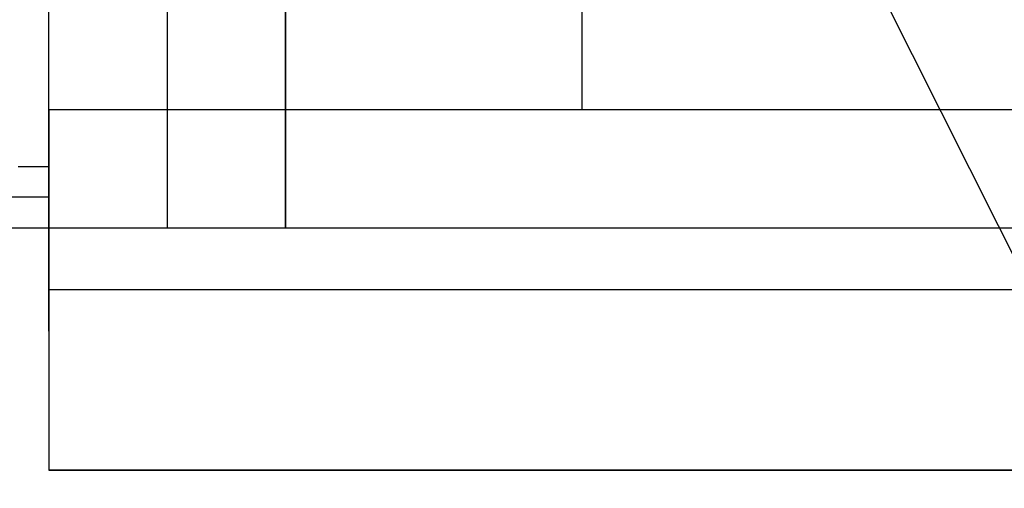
# Model space of a CAD drawing. Header units: millimetres. Extents: x 6239 to 7218, y -13987 to -13139.
# Tile 146 of 256: x 6715.23 to 6723.55, y -13432.06 to -13428.1. Entities that reach past the tile are written whole.
import ezdxf

# ---------------------------------------------------------------- set-up
doc = ezdxf.new("R2010")
doc.units = ezdxf.units.MM
doc.layers.add('luz', color=7, linetype='Continuous')

msp = doc.modelspace()

# ---------------------------------------------------------------- linework, layer by layer
at = {"color": 7, "true_color": 0xffffff}
for p, q in [((6719.9792, -13399.8608, 261.0594), (6719.9792, -13428.8608, 261.0594)), ((6715.4792, -13429.8608, 212.0594), (6715.4792, -13424.7088, 238.4427)), ((6715.4792, -13429.8608, 212.0594), (6715.4792, -13424.7088, 238.4427)), ((6716.4792, -13424.7088, 238.4427), (6716.4792, -13429.8608, 212.0594)), ((6717.4792, -13424.7088, 238.4427), (6717.4792, -13429.8608, 212.0594)), ((6717.4792, -13424.7088, 238.4427), (6717.4792, -13429.8608, 212.0594)), ((6715.4792, -13430.7303, 236.5594), (6715.4792, -13425.0765, 236.5594)), ((6717.4792, -13429.8608, 212.0594), (6717.4792, -13425.8608, 258.0594)), ((6717.4792, -13429.8608, 212.0594), (6717.4792, -13425.8608, 258.0594)), ((6715.4792, -13428.8608, 261.0594), (6715.4792, -13427.8608, 261.0594)), ((6715.4792, -13428.8608, 261.0594), (6715.4792, -13427.8608, 261.0594)), ((6741.4792, -13428.8608, 261.0594), (6715.4792, -13428.8608, 261.0594)), ((6715.4792, -13428.8608, 258.0594), (6715.4792, -13431.9042, 223.0594)), ((6715.4792, -13428.8608, 261.0594), (6715.4792, -13428.8608, 258.0594)), ((6741.4792, -13428.8608, 258.0594), (6715.4792, -13428.8608, 258.0594)), ((6741.4792, -13428.8608, 261.0594), (6715.4792, -13428.8608, 261.0594)), ((6715.4792, -13428.8608, 261.0594), (6715.4792, -13428.8608, 258.0594)), ((6741.4792, -13428.8608, 259.5594), (6715.4792, -13428.8608, 259.5594)), ((6741.4792, -13428.8608, 258.0594), (6715.4792, -13428.8608, 258.0594)), ((6715.4792, -13428.8608, 258.0594), (6715.4792, -13431.9042, 223.0594)), ((6715.2209, -13429.339, 218.0594), (6715.4792, -13429.339, 218.0594)), ((6715.2209, -13429.339, 218.0594), (6715.4792, -13429.339, 218.0594)), ((6715.4792, -13429.339, 218.0594), (6715.4792, -13431.9042, 218.0594)), ((6715.4792, -13429.8608, 212.0594), (6715.4792, -13429.339, 218.0594)), ((6715.4792, -13429.339, 218.0594), (6715.4792, -13431.9042, 218.0594)), ((6715.4792, -13429.8608, 212.0594), (6715.4792, -13429.339, 218.0594)), ((6715.4792, -13429.5999, 215.0594), (6714.6831, -13429.5999, 215.0594)), ((6715.4792, -13429.8608, 212.0594), (6714.1701, -13429.8608, 212.0594)), ((6715.4792, -13429.8608, 212.0594), (6714.1701, -13429.8608, 212.0594)), ((6717.4792, -13429.8608, 212.0594), (6715.4792, -13429.8608, 212.0594)), ((6717.4792, -13429.8608, 212.0594), (6715.4792, -13429.8608, 212.0594)), ((6739.4792, -13429.8608, 212.0594), (6717.4792, -13429.8608, 212.0594)), ((6739.4792, -13429.8608, 212.0594), (6717.4792, -13429.8608, 212.0594)), ((6741.4792, -13430.3825, 240.5594), (6715.4792, -13430.3825, 240.5594)), ((6715.4792, -13431.9042, 218.0594), (6741.4792, -13431.9042, 218.0594)), ((6715.4792, -13431.9042, 223.0594), (6715.4792, -13431.9042, 218.0594)), ((6741.4792, -13431.9042, 223.0594), (6715.4792, -13431.9042, 223.0594)), ((6715.4792, -13431.9042, 223.0594), (6715.4792, -13431.9042, 218.0594)), ((6715.4792, -13431.9042, 218.0594), (6741.4792, -13431.9042, 218.0594)), ((6741.4792, -13431.9042, 223.0594), (6715.4792, -13431.9042, 223.0594)), ((6741.4792, -13431.9042, 220.5594), (6715.4792, -13431.9042, 220.5594))]:
    msp.add_line(p, q, dxfattribs=at)
at = {"layer": 'luz', "color": 254, "true_color": 0xcad1ee}
for p, q in [((6667.7926, -13318.8195, -31.05), (6803.2654, -13588.8278, -31.05)), ((6667.7926, -13318.8195, -32.55), (6803.2654, -13588.8278, -32.55))]:
    msp.add_line(p, q, dxfattribs=at)

doc.saveas('drawing.dxf')
